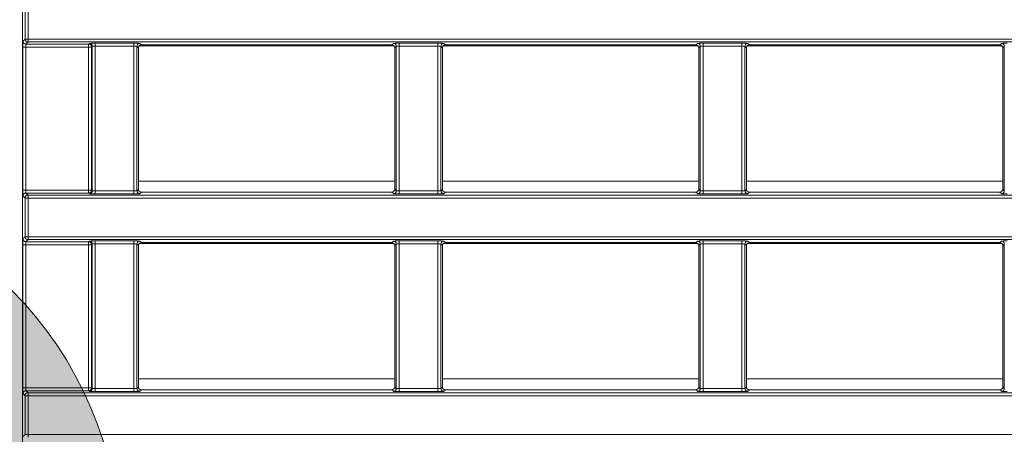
# Model space of a CAD drawing. Header units: millimetres. Extents: x 0 to 1118, y 0 to 864.
# Tile 110 of 248: x 293 to 309, y 468 to 475. Entities that reach past the tile are written whole.
import ezdxf

# ---------------------------------------------------------------- set-up
doc = ezdxf.new("R2010")
doc.units = ezdxf.units.MM

# ---------------------------------------------------------------- blocks, each defined once
blk = doc.blocks.new('SW_DOWELSYMBOL_6')
at = {"linetype": 'Continuous', "lineweight": 0}
h = blk.add_hatch(color=0, dxfattribs=at)
edge = h.paths.add_edge_path(flags=0)
edge.add_arc((0, 0), 6.25, 0, 90)
edge.add_line((0, 6.25), (0, 0))
edge.add_line((0, 0), (6.25, 0))
h = blk.add_hatch(color=0, dxfattribs=at)
edge = h.paths.add_edge_path(flags=0)
edge.add_arc((0, 0), 6.25, 180, 270)
edge.add_line((0, -6.25), (0, 0))
edge.add_line((0, 0), (-6.25, 0))
at = {"color": 0, "linetype": 'Continuous', "lineweight": 0}
blk.add_circle((0, 0), 6.25, dxfattribs=at)

msp = doc.modelspace()

# ---------------------------------------------------------------- linework, layer by layer
at = {"color": 7, "linetype": 'Continuous', "lineweight": 15}
for p, q in [((292.569, 455.788), (292.569, 488.216)), ((292.61, 475.012), (292.61, 475.664)), ((292.66, 475.664), (292.66, 475.012)), ((292.575, 474.977), (292.61, 475.012)), ((292.61, 475.012), (292.66, 475.012)), ((292.66, 474.962), (292.625, 474.927)), ((292.625, 474.927), (293.682, 474.927)), ((292.66, 475.012), (292.66, 474.962)), ((292.66, 475.012), (342.933, 475.012)), ((342.933, 474.962), (292.66, 474.962)), ((293.682, 474.927), (293.694, 474.938)), ((293.682, 474.877), (293.682, 474.927)), ((293.794, 474.94), (294.445, 474.94)), ((293.794, 474.89), (293.794, 474.94)), ((294.445, 474.89), (294.445, 474.94)), ((294.545, 474.938), (294.571, 474.913)), ((294.571, 474.913), (298.793, 474.913)), ((298.793, 474.913), (298.819, 474.938)), ((298.919, 474.94), (299.57, 474.94)), ((298.919, 474.94), (298.919, 474.89)), ((299.57, 474.94), (299.57, 474.89)), ((299.67, 474.938), (299.696, 474.913)), ((299.696, 474.913), (303.918, 474.913)), ((303.918, 474.913), (303.944, 474.938)), ((304.044, 474.94), (304.695, 474.94)), ((304.044, 474.94), (304.044, 474.89)), ((304.695, 474.94), (304.695, 474.89)), ((304.795, 474.938), (304.821, 474.913)), ((304.821, 474.913), (309.043, 474.913)), ((309.043, 474.913), (309.069, 474.938)), ((292.573, 472.463), (292.573, 474.877)), ((292.623, 474.877), (292.573, 474.877)), ((293.682, 474.877), (292.623, 474.877)), ((292.623, 474.877), (292.623, 472.463)), ((293.732, 474.877), (293.682, 474.877)), ((293.682, 472.463), (293.682, 474.877)), ((293.744, 474.888), (293.732, 474.877)), ((293.732, 474.877), (293.732, 472.463)), ((293.744, 472.452), (293.744, 474.888)), ((294.445, 474.89), (293.794, 474.89)), ((293.794, 474.89), (293.794, 472.45)), ((294.445, 472.45), (294.445, 474.89)), ((294.495, 474.888), (294.495, 472.452)), ((294.521, 474.863), (294.495, 474.888)), ((294.521, 472.477), (294.521, 474.863)), ((294.536, 474.899), (298.828, 474.899)), ((298.869, 474.888), (298.843, 474.863)), ((298.843, 474.863), (298.843, 472.477)), ((298.869, 472.452), (298.869, 474.888)), ((299.57, 474.89), (298.919, 474.89)), ((298.919, 474.89), (298.919, 472.45)), ((299.57, 472.45), (299.57, 474.89)), ((299.62, 474.888), (299.62, 472.452)), ((299.646, 474.863), (299.62, 474.888)), ((299.646, 472.477), (299.646, 474.863)), ((299.661, 474.899), (303.953, 474.899)), ((303.994, 474.888), (303.968, 474.863)), ((303.968, 474.863), (303.968, 472.477)), ((303.994, 472.452), (303.994, 474.888)), ((304.695, 474.89), (304.044, 474.89)), ((304.044, 474.89), (304.044, 472.45)), ((304.695, 472.45), (304.695, 474.89)), ((304.745, 474.888), (304.745, 472.452)), ((304.771, 474.863), (304.745, 474.888)), ((304.771, 472.477), (304.771, 474.863)), ((304.786, 474.899), (309.078, 474.899)), ((309.119, 474.888), (309.093, 474.863)), ((309.093, 474.863), (309.093, 472.477)), ((309.119, 472.452), (309.119, 474.888)), ((292.623, 472.463), (292.573, 472.463)), ((292.623, 472.463), (293.682, 472.463)), ((292.625, 472.413), (292.66, 472.378)), ((293.682, 472.413), (292.625, 472.413)), ((293.682, 472.413), (293.682, 472.463)), ((293.732, 472.463), (293.682, 472.463)), ((293.694, 472.402), (293.682, 472.413)), ((293.732, 472.463), (293.744, 472.452)), ((293.794, 472.4), (293.794, 472.45)), ((293.794, 472.45), (294.445, 472.45)), ((294.445, 472.4), (294.445, 472.45)), ((294.495, 472.452), (294.521, 472.477)), ((294.571, 472.427), (294.545, 472.402)), ((294.571, 472.427), (298.793, 472.427)), ((298.819, 472.402), (298.793, 472.427)), ((298.843, 472.477), (298.869, 472.452)), ((298.919, 472.45), (299.57, 472.45)), ((298.919, 472.45), (298.919, 472.4)), ((299.57, 472.45), (299.57, 472.4)), ((299.62, 472.452), (299.646, 472.477)), ((299.696, 472.427), (299.67, 472.402)), ((299.696, 472.427), (303.918, 472.427)), ((303.944, 472.402), (303.918, 472.427)), ((303.968, 472.477), (303.994, 472.452)), ((304.044, 472.45), (304.695, 472.45)), ((304.044, 472.45), (304.044, 472.4)), ((304.695, 472.45), (304.695, 472.4)), ((304.745, 472.452), (304.771, 472.477)), ((304.821, 472.427), (304.795, 472.402)), ((304.821, 472.427), (309.043, 472.427)), ((309.069, 472.402), (309.043, 472.427)), ((309.093, 472.477), (309.119, 472.452)), ((292.61, 472.328), (292.575, 472.363)), ((292.66, 472.328), (292.61, 472.328)), ((292.61, 471.676), (292.61, 472.328)), ((292.66, 472.378), (292.66, 472.328)), ((292.66, 472.378), (342.933, 472.378)), ((292.66, 472.328), (292.66, 471.676)), ((342.933, 472.328), (292.66, 472.328)), ((294.445, 472.4), (293.794, 472.4)), ((299.57, 472.4), (298.919, 472.4)), ((304.695, 472.4), (304.044, 472.4)), ((292.575, 471.641), (292.61, 471.676)), ((292.61, 471.676), (292.66, 471.676)), ((292.66, 471.626), (292.625, 471.591)), ((292.625, 471.591), (293.682, 471.591)), ((292.66, 471.676), (292.66, 471.626)), ((292.66, 471.676), (342.933, 471.676)), ((342.933, 471.626), (292.66, 471.626)), ((293.682, 471.591), (293.694, 471.602)), ((293.682, 471.541), (293.682, 471.591)), ((293.794, 471.604), (294.445, 471.604)), ((293.794, 471.554), (293.794, 471.604)), ((294.445, 471.554), (294.445, 471.604)), ((294.545, 471.602), (294.571, 471.577)), ((298.793, 471.577), (298.819, 471.602)), ((298.919, 471.604), (299.57, 471.604)), ((298.919, 471.604), (298.919, 471.554)), ((299.57, 471.604), (299.57, 471.554)), ((299.67, 471.602), (299.696, 471.577)), ((303.918, 471.577), (303.944, 471.602)), ((304.044, 471.604), (304.695, 471.604)), ((304.044, 471.604), (304.044, 471.554)), ((304.695, 471.604), (304.695, 471.554)), ((304.795, 471.602), (304.821, 471.577)), ((309.043, 471.577), (309.069, 471.602)), ((292.573, 469.127), (292.573, 471.541)), ((292.623, 471.541), (292.573, 471.541)), ((293.682, 471.541), (292.623, 471.541)), ((292.623, 471.541), (292.623, 469.127)), ((293.682, 469.127), (293.682, 471.541)), ((293.732, 471.541), (293.682, 471.541)), ((293.744, 471.552), (293.732, 471.541)), ((293.732, 471.541), (293.732, 469.127)), ((293.744, 469.116), (293.744, 471.552)), ((294.445, 471.554), (293.794, 471.554)), ((293.794, 471.554), (293.794, 469.114)), ((294.445, 469.114), (294.445, 471.554)), ((294.495, 471.552), (294.495, 469.116)), ((294.521, 471.527), (294.495, 471.552)), ((294.521, 469.141), (294.521, 471.527)), ((294.536, 471.563), (298.828, 471.563)), ((294.571, 471.577), (298.793, 471.577)), ((298.869, 471.552), (298.843, 471.527)), ((298.843, 471.527), (298.843, 469.141)), ((298.869, 469.116), (298.869, 471.552)), ((299.57, 471.554), (298.919, 471.554)), ((298.919, 471.554), (298.919, 469.114)), ((299.57, 469.114), (299.57, 471.554)), ((299.62, 471.552), (299.62, 469.116)), ((299.646, 471.527), (299.62, 471.552)), ((299.646, 469.141), (299.646, 471.527)), ((299.661, 471.563), (303.953, 471.563)), ((299.696, 471.577), (303.918, 471.577)), ((303.994, 471.552), (303.968, 471.527)), ((303.968, 471.527), (303.968, 469.141)), ((303.994, 469.116), (303.994, 471.552)), ((304.695, 471.554), (304.044, 471.554)), ((304.044, 471.554), (304.044, 469.114)), ((304.695, 469.114), (304.695, 471.554)), ((304.745, 471.552), (304.745, 469.116)), ((304.771, 471.527), (304.745, 471.552)), ((304.771, 469.141), (304.771, 471.527)), ((304.786, 471.563), (309.078, 471.563)), ((304.821, 471.577), (309.043, 471.577)), ((309.119, 471.552), (309.093, 471.527)), ((309.093, 471.527), (309.093, 469.141)), ((309.119, 469.116), (309.119, 471.552)), ((292.623, 469.127), (292.573, 469.127)), ((292.623, 469.127), (293.682, 469.127)), ((293.682, 469.077), (293.682, 469.127)), ((293.732, 469.127), (293.682, 469.127)), ((293.732, 469.127), (293.744, 469.116)), ((293.794, 469.064), (293.794, 469.114)), ((293.794, 469.114), (294.445, 469.114)), ((294.445, 469.064), (294.445, 469.114)), ((294.495, 469.116), (294.521, 469.141)), ((298.843, 469.141), (298.869, 469.116)), ((298.919, 469.114), (298.919, 469.064)), ((298.919, 469.114), (299.57, 469.114)), ((299.57, 469.114), (299.57, 469.064)), ((299.62, 469.116), (299.646, 469.141)), ((303.968, 469.141), (303.994, 469.116)), ((304.044, 469.114), (304.695, 469.114)), ((304.044, 469.114), (304.044, 469.064)), ((304.695, 469.114), (304.695, 469.064)), ((304.745, 469.116), (304.771, 469.141)), ((309.093, 469.141), (309.119, 469.116)), ((292.61, 468.992), (292.575, 469.027)), ((292.66, 468.992), (292.61, 468.992)), ((292.61, 468.34), (292.61, 468.992)), ((292.625, 469.077), (292.66, 469.042)), ((293.682, 469.077), (292.625, 469.077)), ((292.66, 469.042), (292.66, 468.992)), ((292.66, 469.042), (342.933, 469.042)), ((292.66, 468.992), (292.66, 468.34)), ((342.933, 468.992), (292.66, 468.992)), ((293.694, 469.066), (293.682, 469.077)), ((294.445, 469.064), (293.794, 469.064)), ((294.571, 469.091), (294.545, 469.066)), ((294.571, 469.091), (298.793, 469.091)), ((298.819, 469.066), (298.793, 469.091)), ((299.57, 469.064), (298.919, 469.064)), ((299.696, 469.091), (299.67, 469.066)), ((299.696, 469.091), (303.918, 469.091)), ((303.944, 469.066), (303.918, 469.091)), ((304.695, 469.064), (304.044, 469.064)), ((304.821, 469.091), (304.795, 469.066)), ((304.821, 469.091), (309.043, 469.091)), ((309.069, 469.066), (309.043, 469.091)), ((292.575, 468.305), (292.61, 468.34)), ((292.61, 468.34), (292.66, 468.34)), ((292.66, 468.34), (342.933, 468.34)), ((292.66, 468.34), (292.66, 468.29))]:
    msp.add_line(p, q, dxfattribs=at)
at = {"color": 9, "linetype": 'Continuous', "lineweight": 15}
for p, q in [((294.521, 472.61), (298.843, 472.61)), ((299.646, 472.61), (303.968, 472.61)), ((304.771, 472.61), (309.093, 472.61)), ((294.521, 469.274), (298.843, 469.274)), ((299.646, 469.274), (303.968, 469.274)), ((304.771, 469.274), (309.093, 469.274))]:
    msp.add_line(p, q, dxfattribs=at)
at = {"color": 7, "linetype": 'Continuous', "lineweight": 0}
msp.add_circle((287.961, 466.355), 6.25, dxfattribs=at)
at = {"color": 7, "linetype": 'Continuous', "lineweight": 15}
for centre, start, end in [((292.625, 474.977), 180.0197, 269.9792), ((292.66, 475.012), 180.0197, 269.9792), ((293.682, 474.877), 0.0192, 89.9829), ((293.694, 474.888), 0.0197, 89.9792), ((294.545, 474.888), 90.0208, 179.9792), ((298.819, 474.888), 0.0212, 89.9788), ((299.67, 474.888), 90.0197, 179.9803), ((303.944, 474.888), 0.0205, 89.9795), ((304.795, 474.888), 90.021, 179.979), ((309.069, 474.888), 0.0207, 89.9791), ((292.625, 472.363), 90.0197, 179.9808), ((293.682, 472.463), 270.0186, 359.9803), ((293.694, 472.452), 270.0205, 359.9805), ((294.545, 472.452), 180.0205, 269.9795), ((298.819, 472.452), 270.021, 359.979), ((299.67, 472.452), 180.0195, 269.9805), ((303.944, 472.452), 270.0202, 359.9798), ((304.795, 472.452), 180.0208, 269.9792), ((309.069, 472.452), 270.0206, 359.9795), ((292.66, 472.328), 90.0205, 179.9805), ((292.625, 471.641), 180.0189, 269.98), ((292.66, 471.676), 180.0197, 269.9792), ((293.682, 471.541), 0.0197, 89.9814), ((293.694, 471.552), 0.0189, 89.98), ((294.545, 471.552), 90.02, 179.98), ((298.819, 471.552), 0.0205, 89.9795), ((299.67, 471.552), 90.0189, 179.9811), ((303.944, 471.552), 0.0197, 89.9803), ((304.795, 471.552), 90.0202, 179.9798), ((309.069, 471.552), 0.02, 89.9799), ((293.682, 469.127), 270.0181, 359.9805), ((293.694, 469.116), 270.0204, 359.9807), ((294.545, 469.116), 180.0204, 269.9796), ((298.819, 469.116), 270.0208, 359.9792), ((299.67, 469.116), 180.0193, 269.9807), ((303.944, 469.116), 270.0201, 359.9799), ((304.795, 469.116), 180.0206, 269.9794), ((309.069, 469.116), 270.0205, 359.9796), ((292.625, 469.027), 90.0204, 179.9807), ((292.66, 468.992), 90.0204, 179.9807)]:
    msp.add_arc(centre, 0.05, start, end, dxfattribs=at)
for centre, major_axis, ratio, start_param, end_param in [((292.575, 474.877), (0, 0.1), 0.017455, 0.017453, 1.570796), ((292.625, 474.877), (0, 0.05), 0.03491, 0.017453, 1.570796), ((293.794, 474.938), (0.1, 0), 0.017455, 1.570796, 3.124139), ((294.445, 474.938), (0.1, 0), 0.017455, 0.017453, 1.570796), ((294.571, 474.863), (0.0354, -0.0354), 0.999695, 2.356347, 3.926839), ((298.793, 474.863), (0.0354, 0.0354), 0.999695, 5.497939, 7.068431), ((298.919, 474.938), (0.1, 0), 0.017455, 1.570796, 3.124139), ((299.57, 474.938), (0.1, 0), 0.017455, 0.017453, 1.570796), ((299.696, 474.863), (0.0354, -0.0354), 0.999695, 2.356347, 3.926839), ((303.918, 474.863), (0.0354, 0.0354), 0.999695, 5.497939, 7.068431), ((304.044, 474.938), (0.1, 0), 0.017455, 1.570796, 3.124139), ((304.695, 474.938), (0.1, 0), 0.017455, 0.017453, 1.570796), ((304.821, 474.863), (0.0354, -0.0354), 0.999695, 2.356347, 3.926839), ((309.043, 474.863), (0.0354, 0.0354), 0.999695, 5.497939, 7.068431), ((309.169, 474.938), (0.1, 0), 0.017455, 1.570796, 3.124139), ((293.794, 474.888), (0.05, 0), 0.03491, 1.570796, 3.124139), ((294.445, 474.888), (0.05, 0), 0.03491, 0.017453, 1.570796), ((298.919, 474.888), (0.05, 0), 0.03491, 1.570796, 3.124139), ((299.57, 474.888), (0.05, 0), 0.03491, 0.017453, 1.570796), ((304.044, 474.888), (0.05, 0), 0.03491, 1.570796, 3.124139), ((304.695, 474.888), (0.05, 0), 0.03491, 0.017453, 1.570796), ((292.575, 472.463), (0, 0.1), 0.017455, 1.570796, 3.124139), ((292.625, 472.463), (0, 0.05), 0.03491, 1.570796, 3.124139), ((293.794, 472.452), (0.05, 0), 0.03491, 3.159046, 4.712389), ((294.445, 472.452), (0.05, 0), 0.03491, 4.712389, 6.265732), ((294.571, 472.477), (0.0354, 0.0354), 0.999695, 2.356347, 3.926839), ((298.793, 472.477), (0.0354, -0.0354), 0.999695, 5.497939, 7.068431), ((298.919, 472.452), (0.05, 0), 0.03491, 3.159046, 4.712389), ((299.57, 472.452), (0.05, 0), 0.03491, 4.712389, 6.265732), ((299.696, 472.477), (0.0354, 0.0354), 0.999695, 2.356347, 3.926839), ((303.918, 472.477), (0.0354, -0.0354), 0.999695, 5.497939, 7.068431), ((304.044, 472.452), (0.05, 0), 0.03491, 3.159046, 4.712389), ((304.695, 472.452), (0.05, 0), 0.03491, 4.712389, 6.265732), ((304.821, 472.477), (0.0354, 0.0354), 0.999695, 2.356347, 3.926839), ((309.043, 472.477), (0.0354, -0.0354), 0.999695, 5.497939, 7.068431), ((293.794, 472.402), (0.1, 0), 0.017455, 3.159046, 4.712389), ((294.445, 472.402), (0.1, 0), 0.017455, 4.712389, 6.265732), ((298.919, 472.402), (0.1, 0), 0.017455, 3.159046, 4.712389), ((299.57, 472.402), (0.1, 0), 0.017455, 4.712389, 6.265732), ((304.044, 472.402), (0.1, 0), 0.017455, 3.159046, 4.712389), ((304.695, 472.402), (0.1, 0), 0.017455, 4.712389, 6.265732), ((309.169, 472.402), (0.1, 0), 0.017455, 3.159046, 4.712389), ((292.575, 471.541), (0, 0.1), 0.017455, 0.017453, 1.570796), ((292.625, 471.541), (0, 0.05), 0.03491, 0.017453, 1.570796), ((293.794, 471.602), (0.1, 0), 0.017455, 1.570796, 3.124139), ((294.445, 471.602), (0.1, 0), 0.017455, 0.017453, 1.570796), ((298.919, 471.602), (0.1, 0), 0.017455, 1.570796, 3.124139), ((299.57, 471.602), (0.1, 0), 0.017455, 0.017453, 1.570796), ((304.044, 471.602), (0.1, 0), 0.017455, 1.570796, 3.124139), ((304.695, 471.602), (0.1, 0), 0.017455, 0.017453, 1.570796), ((309.169, 471.602), (0.1, 0), 0.017455, 1.570796, 3.124139), ((293.794, 471.552), (0.05, 0), 0.03491, 1.570796, 3.124139), ((294.445, 471.552), (0.05, 0), 0.03491, 0.017453, 1.570796), ((294.571, 471.527), (0.0354, -0.0354), 0.999695, 2.356347, 3.926839), ((298.793, 471.527), (0.0354, 0.0354), 0.999695, 5.497939, 7.068431), ((298.919, 471.552), (0.05, 0), 0.03491, 1.570796, 3.124139), ((299.57, 471.552), (0.05, 0), 0.03491, 0.017453, 1.570796), ((299.696, 471.527), (0.0354, -0.0354), 0.999695, 2.356347, 3.926839), ((303.918, 471.527), (0.0354, 0.0354), 0.999695, 5.497939, 7.068431), ((304.044, 471.552), (0.05, 0), 0.03491, 1.570796, 3.124139), ((304.695, 471.552), (0.05, 0), 0.03491, 0.017453, 1.570796), ((304.821, 471.527), (0.0354, -0.0354), 0.999695, 2.356347, 3.926839), ((309.043, 471.527), (0.0354, 0.0354), 0.999695, 5.497939, 7.068431), ((292.575, 469.127), (0, 0.1), 0.017455, 1.570796, 3.124139), ((292.625, 469.127), (0, 0.05), 0.03491, 1.570796, 3.124139), ((293.794, 469.116), (0.05, 0), 0.03491, 3.159046, 4.712389), ((294.445, 469.116), (0.05, 0), 0.03491, 4.712389, 6.265732), ((294.571, 469.141), (0.0354, 0.0354), 0.999695, 2.356347, 3.926839), ((298.793, 469.141), (0.0354, -0.0354), 0.999695, 5.497939, 7.068431), ((298.919, 469.116), (0.05, 0), 0.03491, 3.159046, 4.712389), ((299.57, 469.116), (0.05, 0), 0.03491, 4.712389, 6.265732), ((299.696, 469.141), (0.0354, 0.0354), 0.999695, 2.356347, 3.926839), ((303.918, 469.141), (0.0354, -0.0354), 0.999695, 5.497939, 7.068431), ((304.044, 469.116), (0.05, 0), 0.03491, 3.159046, 4.712389), ((304.695, 469.116), (0.05, 0), 0.03491, 4.712389, 6.265732), ((304.821, 469.141), (0.0354, 0.0354), 0.999695, 2.356347, 3.926839), ((309.043, 469.141), (0.0354, -0.0354), 0.999695, 5.497939, 7.068431), ((293.794, 469.066), (0.1, 0), 0.017455, 3.159046, 4.712389), ((294.445, 469.066), (0.1, 0), 0.017455, 4.712389, 6.265732), ((298.919, 469.066), (0.1, 0), 0.017455, 3.159046, 4.712389), ((299.57, 469.066), (0.1, 0), 0.017455, 4.712389, 6.265732), ((304.044, 469.066), (0.1, 0), 0.017455, 3.159046, 4.712389), ((304.695, 469.066), (0.1, 0), 0.017455, 4.712389, 6.265732), ((309.169, 469.066), (0.1, 0), 0.017455, 3.159046, 4.712389)]:
    msp.add_ellipse(centre, major_axis=major_axis, ratio=ratio, start_param=start_param, end_param=end_param, dxfattribs=at)

# ---------------------------------------------------------------- block references
at = {"color": 7, "linetype": 'Continuous', "lineweight": 0}
msp.add_blockref('SW_DOWELSYMBOL_6', (287.961, 466.355), dxfattribs=at)

doc.saveas('drawing.dxf')
